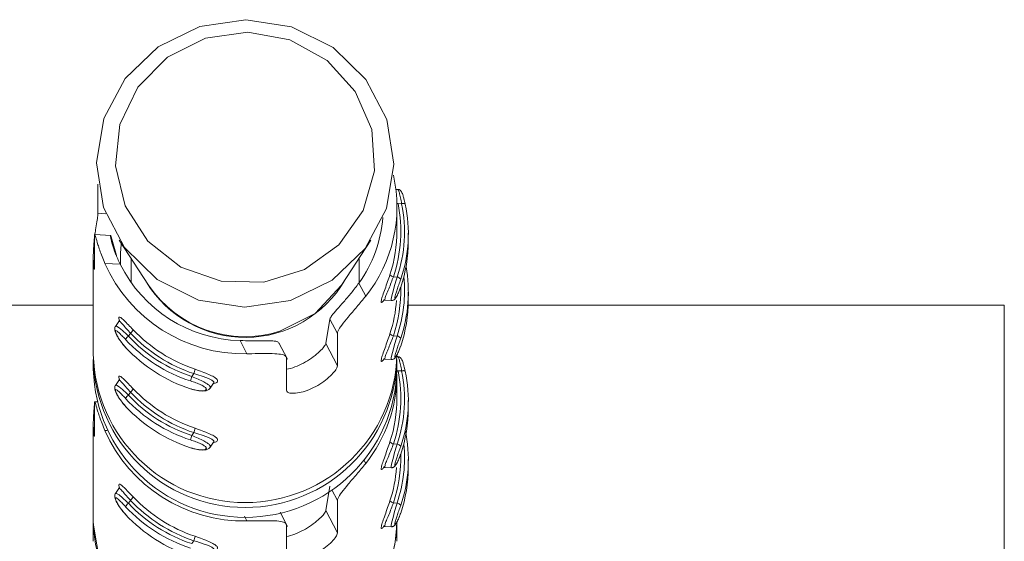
# Model space of a CAD drawing. Header units: millimetres. Extents: x -172 to 1038, y -1779 to -162.
# Tile 36 of 63: x 1012 to 1038, y -1343 to -1329. Entities that reach past the tile are written whole.
import ezdxf

# ---------------------------------------------------------------- set-up
doc = ezdxf.new("R2010")
doc.units = ezdxf.units.MM

msp = doc.modelspace()

# ---------------------------------------------------------------- linework, layer by layer
at = {"color": 7, "linetype": 'Continuous', "lineweight": 15}
for p, q in [((1013.659, -1334.265), (1013.659, -1333.495)), ((1021.564, -1333.637), (1021.508, -1333.634)), ((1021.565, -1334.008), (1021.658, -1334.014)), ((1021.537, -1334.721), (1021.537, -1334.1)), ((1021.836, -1334.997), (1021.836, -1334.79)), ((1013.57, -1334.858), (1013.57, -1335.711)), ((1013.996, -1334.848), (1013.577, -1334.825)), ((1014.145, -1335.38), (1014.007, -1334.883)), ((1014.222, -1334.971), (1014.995, -1336.156)), ((1020.079, -1336.156), (1020.852, -1334.971)), ((1013.537, -1335.394), (1013.537, -1337.982)), ((1013.843, -1335.583), (1014.244, -1335.605)), ((1014.537, -1335.454), (1014.537, -1336.096)), ((1020.537, -1336.096), (1020.537, -1335.454)), ((1020.713, -1336.448), (1020.533, -1336.101)), ((1021.447, -1335.937), (1021.541, -1335.942)), ((1021.836, -1336.55), (1021.836, -1336.343)), ((1021.229, -1336.555), (1021.389, -1336.564)), ((1013.537, -1336.687), (913.404, -1336.687)), ((1037.537, -1336.687), (1021.834, -1336.687)), ((1037.537, -1481.576), (1037.537, -1336.687)), ((1014.209, -1337.112), (1014.12, -1337.243)), ((1019.664, -1337.693), (1019.772, -1337.049)), ((1019.968, -1337.426), (1019.772, -1337.049)), ((1014.514, -1337.423), (1014.463, -1337.498)), ((1017.584, -1337.963), (1017.404, -1337.616)), ((1019.968, -1337.426), (1019.968, -1338.279)), ((1021.447, -1337.49), (1021.541, -1337.495)), ((1018.651, -1338.107), (1018.427, -1337.674)), ((1019.968, -1338.279), (1019.664, -1337.693)), ((1013.537, -1338.111), (1013.537, -1338.37)), ((1018.627, -1338.928), (1018.627, -1338.076)), ((1021.229, -1338.108), (1021.389, -1338.117)), ((1021.564, -1338.037), (1021.536, -1338.035)), ((1021.537, -1338.37), (1021.537, -1338.111)), ((1021.565, -1338.408), (1021.658, -1338.414)), ((1014.209, -1338.665), (1014.12, -1338.796)), ((1016.185, -1338.485), (1016.133, -1338.561)), ((1021.537, -1339.121), (1021.537, -1338.5)), ((1016.617, -1338.869), (1016.706, -1338.738)), ((1014.514, -1338.976), (1014.463, -1339.051)), ((1021.836, -1339.397), (1021.836, -1339.19)), ((1013.57, -1339.258), (1013.57, -1340.111)), ((1013.637, -1339.228), (1013.577, -1339.225)), ((1013.537, -1339.794), (1013.537, -1342.382)), ((1016.185, -1340.038), (1016.133, -1340.114)), ((1016.617, -1340.422), (1016.706, -1340.291)), ((1021.447, -1340.337), (1021.541, -1340.342)), ((1021.836, -1340.949), (1021.836, -1340.742)), ((1021.229, -1340.955), (1021.389, -1340.964)), ((1014.209, -1341.512), (1014.12, -1341.643)), ((1019.664, -1342.093), (1019.772, -1341.449)), ((1014.514, -1341.823), (1014.463, -1341.898)), ((1019.968, -1341.826), (1019.968, -1342.679)), ((1021.447, -1341.89), (1021.541, -1341.895)), ((1018.651, -1342.507), (1018.456, -1342.13)), ((1019.968, -1342.679), (1019.664, -1342.093)), ((1013.537, -1342.382), (1013.537, -1342.899)), ((1018.627, -1343.328), (1018.627, -1342.476)), ((1021.229, -1342.508), (1021.389, -1342.517)), ((1021.537, -1342.899), (1021.537, -1342.382)), ((1016.185, -1342.885), (1016.133, -1342.961))]:
    msp.add_line(p, q, dxfattribs=at)
at = {"color": 8, "linetype": 'Continuous', "lineweight": 15}
for p, q in [((1013.659, -1334.265), (1013.866, -1334.276)), ((1013.843, -1339.983), (1013.903, -1339.986)), ((1020.713, -1340.848), (1020.672, -1340.769)), ((1019.968, -1341.826), (1019.821, -1341.542)), ((1017.584, -1342.363), (1017.517, -1342.234))]:
    msp.add_line(p, q, dxfattribs=at)
at = {"color": 7, "linetype": 'Continuous', "lineweight": 15, "flags": 128}
for points in [[(1018.733, -1336.557), (1017.522, -1336.738), (1016.312, -1336.548), (1015.221, -1336.007), (1014.358, -1335.166), (1013.805, -1334.109), (1013.618, -1332.939), (1013.815, -1331.77), (1014.376, -1330.717), (1015.246, -1329.883), (1016.34, -1329.349), (1017.552, -1329.168), (1018.762, -1329.358), (1019.852, -1329.9), (1020.716, -1330.74), (1021.268, -1331.798), (1021.455, -1332.968), (1021.259, -1334.137), (1020.698, -1335.19), (1019.828, -1336.024), (1018.733, -1336.557)], [(1016.491, -1329.657), (1015.49, -1330.155), (1014.71, -1330.941), (1014.236, -1331.929), (1014.12, -1333.011), (1014.374, -1334.072), (1014.971, -1334.995), (1015.846, -1335.681), (1016.905, -1336.055), (1018.031, -1336.078), (1019.104, -1335.745), (1020.008, -1335.094), (1020.643, -1334.195), (1020.942, -1333.146), (1020.872, -1332.059), (1020.44, -1331.054), (1019.694, -1330.238), (1018.714, -1329.7), (1017.607, -1329.499), (1016.491, -1329.657)], [(1021.658, -1334.014), (1021.677, -1334.01), (1021.696, -1334.008), (1021.713, -1334.007), (1021.728, -1334.008), (1021.74, -1334.009), (1021.749, -1334.012), (1021.754, -1334.016), (1021.756, -1334.02)], [(1018.454, -1337.372), (1019.378, -1336.902), (1020.079, -1336.156), (1020.079, -1336.156)], [(1021.658, -1338.414), (1021.677, -1338.41), (1021.696, -1338.408), (1021.713, -1338.407), (1021.728, -1338.408), (1021.74, -1338.409), (1021.749, -1338.412), (1021.754, -1338.416), (1021.756, -1338.42)], [(1016.702, -1338.736), (1016.709, -1338.702), (1016.663, -1338.659), (1016.569, -1338.612), (1016.432, -1338.562), (1016.264, -1338.509), (1016.185, -1338.485), (1016.185, -1338.485), (1016.185, -1338.485)], [(1016.702, -1340.289), (1016.709, -1340.255), (1016.663, -1340.211), (1016.569, -1340.165), (1016.432, -1340.115), (1016.264, -1340.061), (1016.185, -1340.038), (1016.185, -1340.038), (1016.185, -1340.038)], [(1013.537, -1342.382), (1013.537, -1342.425), (1013.728, -1343.562)], [(1016.702, -1343.136), (1016.709, -1343.102), (1016.663, -1343.058), (1016.569, -1343.012), (1016.432, -1342.962), (1016.264, -1342.908), (1016.185, -1342.885), (1016.185, -1342.885), (1016.185, -1342.885)]]:
    msp.add_lwpolyline(points, dxfattribs=at)
at = {"color": 8, "linetype": 'Continuous', "lineweight": 15, "flags": 128}
for points in [[(1021.536, -1334.013), (1021.546, -1334.011), (1021.565, -1334.008)], [(1021.39, -1336.558), (1021.385, -1336.562), (1021.384, -1336.521), (1021.401, -1336.438), (1021.433, -1336.317), (1021.476, -1336.166), (1021.525, -1335.997), (1021.541, -1335.942), (1021.541, -1335.942), (1021.541, -1335.942)], [(1014.121, -1337.243), (1014.121, -1337.242), (1014.152, -1337.24), (1014.215, -1337.278), (1014.306, -1337.352), (1014.422, -1337.459), (1014.463, -1337.498), (1014.463, -1337.498), (1014.463, -1337.498)], [(1021.39, -1338.111), (1021.385, -1338.115), (1021.384, -1338.074), (1021.401, -1337.991), (1021.433, -1337.87), (1021.476, -1337.719), (1021.525, -1337.55), (1021.541, -1337.495), (1021.541, -1337.495), (1021.541, -1337.495)], [(1021.536, -1338.413), (1021.546, -1338.411), (1021.565, -1338.408)], [(1014.121, -1338.796), (1014.121, -1338.795), (1014.152, -1338.793), (1014.215, -1338.831), (1014.306, -1338.905), (1014.422, -1339.012), (1014.463, -1339.051), (1014.463, -1339.051), (1014.463, -1339.051)], [(1021.39, -1340.958), (1021.385, -1340.962), (1021.384, -1340.921), (1021.401, -1340.838), (1021.433, -1340.717), (1021.476, -1340.566), (1021.525, -1340.397), (1021.541, -1340.342), (1021.541, -1340.342), (1021.541, -1340.342)], [(1014.121, -1341.643), (1014.121, -1341.642), (1014.152, -1341.64), (1014.215, -1341.678), (1014.306, -1341.752), (1014.422, -1341.859), (1014.463, -1341.898), (1014.463, -1341.898), (1014.463, -1341.898)], [(1021.39, -1342.511), (1021.385, -1342.514), (1021.384, -1342.474), (1021.401, -1342.391), (1021.433, -1342.27), (1021.476, -1342.119), (1021.525, -1341.95), (1021.541, -1341.895), (1021.541, -1341.895), (1021.541, -1341.895)]]:
    msp.add_lwpolyline(points, dxfattribs=at)
at = {"color": 7, "linetype": 'Continuous', "lineweight": 15}
for centre, radius, start, end in [((1017.771, -1334.099), 3.765, 321.397, 12.8181), ((1017.805, -1334.747), 3.832, 341.9042, 11.1114), ((1018.091, -1334.764), 3.645, 341.1392, 11.8764), ((1018.098, -1334.79), 3.739, 341.1389, 11.8763), ((1017.737, -1334.092), 3.443, 324.2979, 355.2886), ((1017.794, -1334.72), 3.743, 341.9128, 359.9891), ((1018.092, -1334.996), 3.744, 341.1505, 359.9859), ((1017.504, -1333.959), 4.005, 203.9146, 271.1507), ((1017.505, -1333.969), 3.649, 206.6513, 268.4139), ((1018.098, -1336.343), 3.739, 341.1387, 10.3721), ((1017.536, -1334.488), 3.045, 211.4529, 329.643), ((1021.47, -1335.788), 0.151, 218.7098, 261.4312), ((1018.09, -1336.317), 3.646, 341.1403, 5.9955), ((1021.516, -1336.093), 0.153, 38.2596, 80.603), ((1017.534, -1334.461), 3.053, 213.7127, 287.5443), ((1017.802, -1336.299), 3.834, 341.9098, 1.4078), ((1017.79, -1336.272), 3.747, 341.9192, 355.6282), ((1018.092, -1336.549), 3.744, 341.1505, 359.9859), ((1014.373, -1337.233), 0.236, 306.668, 335.405), ((1017.494, -1334.563), 4.014, 223.6116, 251.4539), ((1014.599, -1337.687), 0.233, 125.851, 154.9954), ((1017.329, -1334.857), 4.014, 222.881, 252.1841), ((1017.33, -1334.835), 3.913, 222.8805, 252.185), ((1017.493, -1334.585), 4.114, 223.6119, 251.4536), ((1021.47, -1337.34), 0.151, 218.7109, 261.4301), ((1021.516, -1337.646), 0.153, 38.2613, 80.603), ((1017.329, -1335.064), 4.014, 222.8809, 252.1842), ((1017.537, -1337.879), 4.001, 181.4799, 358.5201), ((1017.537, -1338.268), 4.001, 181.4686, 358.5314), ((1015.639, -1338.269), 0.587, 338.3213, 350.2161), ((1017.805, -1339.147), 3.832, 341.9042, 11.1114), ((1018.091, -1339.164), 3.645, 341.1392, 11.8764), ((1018.098, -1339.19), 3.739, 341.1389, 11.8763), ((1016.705, -1338.779), 0.612, 159.1631, 170.5714), ((1017.761, -1338.494), 3.776, 321.4325, 359.9145), ((1014.373, -1338.786), 0.236, 306.6688, 335.4042), ((1017.494, -1336.116), 4.014, 223.6116, 251.4538), ((1014.599, -1339.24), 0.233, 125.8488, 154.9964), ((1017.329, -1336.41), 4.014, 222.8809, 252.1842), ((1017.33, -1336.388), 3.913, 222.8807, 252.1847), ((1017.493, -1336.138), 4.114, 223.6119, 251.4536), ((1017.794, -1339.12), 3.743, 341.9128, 359.9891), ((1017.329, -1336.617), 4.014, 222.881, 252.1841), ((1018.092, -1339.396), 3.744, 341.1505, 359.986), ((1017.504, -1338.359), 4.005, 203.9146, 271.1507), ((1015.639, -1339.821), 0.587, 338.3222, 350.2151), ((1018.098, -1340.743), 3.739, 341.1389, 11.8763), ((1016.705, -1340.331), 0.612, 159.1622, 170.5718), ((1021.47, -1340.187), 0.151, 218.7098, 261.4312), ((1018.09, -1340.717), 3.646, 341.1403, 5.9954), ((1021.516, -1340.493), 0.153, 38.2626, 80.6), ((1017.802, -1340.699), 3.834, 341.9098, 1.4078), ((1017.79, -1340.672), 3.747, 341.9192, 355.6282), ((1018.092, -1340.949), 3.744, 341.1504, 359.986), ((1014.373, -1341.633), 0.236, 306.6701, 335.404), ((1017.494, -1338.963), 4.014, 223.6116, 251.4539), ((1014.599, -1342.087), 0.233, 125.8488, 154.9964), ((1017.329, -1339.257), 4.014, 222.881, 252.1841), ((1017.33, -1339.235), 3.913, 222.8807, 252.1849), ((1017.493, -1338.985), 4.114, 223.6121, 251.4535), ((1021.47, -1341.74), 0.151, 218.7109, 261.4301), ((1021.516, -1342.046), 0.153, 38.2613, 80.603), ((1017.329, -1339.464), 4.014, 222.881, 252.1841), ((1017.537, -1342.278), 4.001, 181.4799, 358.5201), ((1017.526, -1342.266), 4.013, 198.8395, 358.3423), ((1015.639, -1342.669), 0.587, 338.3211, 350.2163)]:
    msp.add_arc(centre, radius, start, end, dxfattribs=at)
at = {"color": 8, "linetype": 'Continuous', "lineweight": 15}
msp.add_arc((1017.537, -1338.008), 4.001, 181.4735, 358.5265, dxfattribs=at)
at = {"color": 7, "linetype": 'Continuous', "lineweight": 15}
for points, knots in [([(1021.722, -1333.884), (1021.714, -1333.855), (1021.692, -1333.775), (1021.668, -1333.72), (1021.644, -1333.681), (1021.621, -1333.658), (1021.594, -1333.641), (1021.574, -1333.639), (1021.564, -1333.638)], [0, 0, 0, 0, 0.22974, 0.632323, 0.771729, 0.858798, 0.936365, 1, 1, 1, 1]), ([(1021.754, -1334.021), (1021.749, -1333.994), (1021.74, -1333.943), (1021.728, -1333.904), (1021.722, -1333.884)], [0, 0, 0, 0, 0.514523, 1, 1, 1, 1]), ([(1013.577, -1334.846), (1013.583, -1334.798), (1013.6, -1334.667), (1013.631, -1334.484), (1013.655, -1334.333), (1013.658, -1334.285), (1013.659, -1334.265)], [0, 0, 0, 0, 0.175403, 0.475671, 0.77855, 1, 1, 1, 1]), ([(1013.57, -1335.711), (1013.57, -1335.721), (1013.569, -1335.748), (1013.558, -1335.718), (1013.543, -1335.608), (1013.534, -1335.426), (1013.541, -1335.196), (1013.555, -1335.008), (1013.568, -1334.913), (1013.57, -1334.897)], [0, 0, 0, 0, 0.108785, 0.278354, 0.449928, 0.623749, 0.796643, 0.966898, 1, 1, 1, 1]), ([(1013.843, -1335.583), (1013.818, -1335.521), (1013.743, -1335.342), (1013.656, -1335.085), (1013.599, -1334.888), (1013.574, -1334.804), (1013.572, -1334.84), (1013.57, -1334.858)], [0, 0, 0, 0, 0.128834, 0.376931, 0.595709, 0.802056, 1, 1, 1, 1]), ([(1014.007, -1334.883), (1014.001, -1334.865), (1013.988, -1334.828), (1013.995, -1334.909), (1014.035, -1335.081), (1014.115, -1335.324), (1014.201, -1335.511), (1014.244, -1335.605)], [0, 0, 0, 0, 0.2013039, 0.402867, 0.6016988, 0.799281, 1, 1, 1, 1]), ([(1014.273, -1335.05), (1014.267, -1335.13), (1014.253, -1335.293), (1014.25, -1335.496), (1014.253, -1335.583), (1014.254, -1335.62)], [0, 0, 0, 0, 0.361948, 0.733442, 1, 1, 1, 1]), ([(1019.772, -1337.049), (1019.784, -1337.021), (1019.808, -1336.966), (1019.945, -1336.806), (1020.13, -1336.601), (1020.34, -1336.359), (1020.469, -1336.187), (1020.533, -1336.101)], [0, 0, 0, 0, 0.201317, 0.402872, 0.60171, 0.799285, 1, 1, 1, 1]), ([(1021.636, -1335.998), (1021.63, -1336.013), (1021.61, -1336.073), (1021.572, -1336.18), (1021.529, -1336.305), (1021.496, -1336.406), (1021.478, -1336.476), (1021.478, -1336.51), (1021.5, -1336.498), (1021.539, -1336.437), (1021.587, -1336.337), (1021.619, -1336.249), (1021.636, -1336.205)], [0, 0, 0, 0, 0.037282, 0.149825, 0.256286, 0.35643, 0.453435, 0.553211, 0.659985, 0.772408, 0.885918, 1, 1, 1, 1]), ([(1021.39, -1336.564), (1021.401, -1336.563), (1021.423, -1336.562), (1021.45, -1336.549), (1021.473, -1336.532), (1021.501, -1336.502), (1021.537, -1336.444), (1021.589, -1336.338), (1021.621, -1336.244), (1021.634, -1336.206)], [0, 0, 0, 0, 0.059654, 0.116796, 0.17871, 0.268531, 0.496961, 0.793582, 1, 1, 1, 1]), ([(1020.713, -1336.448), (1020.636, -1336.543), (1020.481, -1336.733), (1020.249, -1336.998), (1020.071, -1337.213), (1019.981, -1337.353), (1019.972, -1337.406), (1019.968, -1337.426)], [0, 0, 0, 0, 0.227112, 0.454905, 0.667249, 0.872125, 1, 1, 1, 1]), ([(1021.175, -1336.568), (1021.175, -1336.568), (1021.175, -1336.568), (1021.193, -1336.558), (1021.215, -1336.551), (1021.227, -1336.555), (1021.228, -1336.555)], [0, 0, 0, 0, 0.3379908, 0.6562716, 0.9858272, 1, 1, 1, 1]), ([(1014.237, -1337.122), (1014.226, -1337.091), (1014.202, -1337.027), (1014.209, -1336.986), (1014.255, -1337.002), (1014.342, -1337.078), (1014.457, -1337.194), (1014.546, -1337.287), (1014.588, -1337.332)], [0, 0, 0, 0, 0.144847, 0.308372, 0.484117, 0.664685, 0.841514, 1, 1, 1, 1]), ([(1014.224, -1337.072), (1014.224, -1337.071), (1014.224, -1337.07), (1014.225, -1337.085), (1014.214, -1337.103), (1014.209, -1337.112)], [0, 0, 0, 0, 0.217058, 0.624947, 1, 1, 1, 1]), ([(1014.121, -1337.243), (1014.12, -1337.245), (1014.109, -1337.255), (1014.103, -1337.282), (1014.099, -1337.316), (1014.106, -1337.361), (1014.13, -1337.427), (1014.192, -1337.542), (1014.285, -1337.68), (1014.358, -1337.761), (1014.39, -1337.797)], [0, 0, 0, 0, 0.0082238, 0.0629987, 0.1194462, 0.1948576, 0.3564989, 0.5816428, 0.8140709, 1, 1, 1, 1]), ([(1014.388, -1337.588), (1014.378, -1337.577), (1014.335, -1337.53), (1014.265, -1337.458), (1014.193, -1337.389), (1014.143, -1337.351), (1014.117, -1337.349), (1014.118, -1337.385), (1014.149, -1337.46), (1014.209, -1337.565), (1014.291, -1337.684), (1014.356, -1337.758), (1014.388, -1337.795)], [0, 0, 0, 0, 0.037284, 0.149828, 0.256285, 0.356418, 0.453437, 0.553205, 0.659988, 0.772411, 0.885911, 1, 1, 1, 1]), ([(1017.404, -1337.616), (1017.498, -1337.618), (1017.718, -1337.624), (1018.03, -1337.619), (1018.272, -1337.623), (1018.402, -1337.641), (1018.413, -1337.669), (1018.417, -1337.68)], [0, 0, 0, 0, 0.1869735, 0.4401544, 0.6648843, 0.8782673, 1, 1, 1, 1]), ([(1021.636, -1337.551), (1021.63, -1337.566), (1021.61, -1337.626), (1021.572, -1337.733), (1021.529, -1337.858), (1021.496, -1337.959), (1021.478, -1338.029), (1021.478, -1338.063), (1021.5, -1338.051), (1021.539, -1337.99), (1021.587, -1337.89), (1021.619, -1337.802), (1021.636, -1337.758)], [0, 0, 0, 0, 0.037278, 0.149821, 0.256281, 0.356426, 0.45345, 0.553204, 0.66, 0.772422, 0.885917, 1, 1, 1, 1]), ([(1018.627, -1338.372), (1018.63, -1338.371), (1018.689, -1338.364), (1018.848, -1338.313), (1019.073, -1338.213), (1019.29, -1338.079), (1019.47, -1337.935), (1019.599, -1337.804), (1019.655, -1337.726), (1019.662, -1337.701), (1019.664, -1337.693)], [0, 0, 0, 0, 0.006148, 0.162485, 0.318185, 0.472313, 0.627113, 0.783515, 0.938882, 1, 1, 1, 1]), ([(1021.39, -1338.117), (1021.401, -1338.116), (1021.423, -1338.115), (1021.45, -1338.102), (1021.473, -1338.085), (1021.501, -1338.055), (1021.537, -1337.997), (1021.589, -1337.891), (1021.621, -1337.797), (1021.634, -1337.759)], [0, 0, 0, 0, 0.059675, 0.116787, 0.178736, 0.268514, 0.496942, 0.793589, 1, 1, 1, 1]), ([(1018.627, -1338.076), (1018.622, -1338.057), (1018.609, -1338.011), (1018.487, -1337.971), (1018.265, -1337.955), (1017.968, -1337.957), (1017.729, -1337.961), (1017.6, -1337.963), (1017.584, -1337.963)], [0, 0, 0, 0, 0.147082, 0.351363, 0.555299, 0.760039, 0.971375, 1, 1, 1, 1]), ([(1021.175, -1338.121), (1021.175, -1338.121), (1021.175, -1338.12), (1021.193, -1338.111), (1021.215, -1338.104), (1021.227, -1338.108), (1021.228, -1338.108)], [0, 0, 0, 0, 0.338034, 0.656357, 0.985954, 1, 1, 1, 1]), ([(1021.722, -1338.284), (1021.714, -1338.255), (1021.692, -1338.175), (1021.668, -1338.12), (1021.644, -1338.081), (1021.621, -1338.058), (1021.594, -1338.041), (1021.574, -1338.039), (1021.564, -1338.038)], [0, 0, 0, 0, 0.229742, 0.632277, 0.771738, 0.858764, 0.936364, 1, 1, 1, 1]), ([(1016.218, -1338.368), (1016.248, -1338.379), (1016.344, -1338.412), (1016.501, -1338.47), (1016.658, -1338.539), (1016.767, -1338.602), (1016.822, -1338.66), (1016.809, -1338.708), (1016.763, -1338.739), (1016.709, -1338.741), (1016.703, -1338.742)], [0, 0, 0, 0, 0.072454, 0.2330485, 0.3856669, 0.5296406, 0.6713335, 0.8202453, 0.9802474, 1, 1, 1, 1]), ([(1019.968, -1338.279), (1019.965, -1338.295), (1019.959, -1338.335), (1019.889, -1338.439), (1019.753, -1338.582), (1019.564, -1338.73), (1019.343, -1338.859), (1019.115, -1338.952), (1018.905, -1339.001), (1018.739, -1339.007), (1018.642, -1338.978), (1018.632, -1338.943), (1018.627, -1338.928)], [0, 0, 0, 0, 0.067543, 0.172847, 0.279387, 0.387327, 0.494685, 0.600407, 0.705955, 0.81303, 0.92104, 1, 1, 1, 1]), ([(1021.754, -1338.421), (1021.749, -1338.394), (1021.74, -1338.343), (1021.728, -1338.303), (1021.722, -1338.284)], [0, 0, 0, 0, 0.514442, 1, 1, 1, 1]), ([(1014.237, -1338.674), (1014.226, -1338.644), (1014.202, -1338.58), (1014.209, -1338.539), (1014.255, -1338.555), (1014.342, -1338.631), (1014.457, -1338.747), (1014.546, -1338.84), (1014.588, -1338.884)], [0, 0, 0, 0, 0.144846, 0.308394, 0.484113, 0.66468, 0.841507, 1, 1, 1, 1]), ([(1014.224, -1338.625), (1014.224, -1338.624), (1014.224, -1338.623), (1014.225, -1338.638), (1014.214, -1338.656), (1014.209, -1338.665)], [0, 0, 0, 0, 0.217297, 0.624949, 1, 1, 1, 1]), ([(1016.101, -1338.885), (1016.117, -1338.89), (1016.178, -1338.909), (1016.283, -1338.931), (1016.396, -1338.94), (1016.477, -1338.932), (1016.52, -1338.909), (1016.518, -1338.874), (1016.467, -1338.829), (1016.371, -1338.778), (1016.243, -1338.726), (1016.149, -1338.694), (1016.101, -1338.678)], [0, 0, 0, 0, 0.037285, 0.14983, 0.256295, 0.356432, 0.453458, 0.553214, 0.659991, 0.772413, 0.88591, 1, 1, 1, 1]), ([(1014.121, -1338.796), (1014.12, -1338.798), (1014.109, -1338.808), (1014.103, -1338.834), (1014.099, -1338.869), (1014.106, -1338.914), (1014.13, -1338.98), (1014.192, -1339.095), (1014.285, -1339.233), (1014.358, -1339.314), (1014.39, -1339.35)], [0, 0, 0, 0, 0.008204, 0.06298, 0.119454, 0.194837, 0.356508, 0.581654, 0.814071, 1, 1, 1, 1]), ([(1014.388, -1339.141), (1014.378, -1339.13), (1014.335, -1339.083), (1014.265, -1339.011), (1014.193, -1338.941), (1014.143, -1338.904), (1014.117, -1338.902), (1014.118, -1338.938), (1014.149, -1339.013), (1014.209, -1339.117), (1014.291, -1339.236), (1014.356, -1339.311), (1014.388, -1339.348)], [0, 0, 0, 0, 0.0372898, 0.1498211, 0.2562778, 0.3564301, 0.4534487, 0.5532158, 0.6599987, 0.7724192, 0.8859114, 1, 1, 1, 1]), ([(1016.112, -1338.888), (1016.138, -1338.897), (1016.224, -1338.927), (1016.371, -1338.947), (1016.494, -1338.942), (1016.575, -1338.917), (1016.605, -1338.88), (1016.615, -1338.867)], [0, 0, 0, 0, 0.124135, 0.415932, 0.719774, 0.906283, 1, 1, 1, 1]), ([(1016.706, -1338.738), (1016.712, -1338.733), (1016.723, -1338.722), (1016.709, -1338.728), (1016.702, -1338.732)], [0, 0, 0, 0, 0.4829323, 1, 1, 1, 1]), ([(1013.843, -1339.983), (1013.818, -1339.921), (1013.743, -1339.742), (1013.656, -1339.485), (1013.599, -1339.288), (1013.574, -1339.204), (1013.572, -1339.24), (1013.57, -1339.258)], [0, 0, 0, 0, 0.128829, 0.37694, 0.595705, 0.802072, 1, 1, 1, 1]), ([(1013.57, -1340.111), (1013.57, -1340.121), (1013.569, -1340.148), (1013.558, -1340.118), (1013.543, -1340.008), (1013.534, -1339.826), (1013.541, -1339.596), (1013.555, -1339.408), (1013.568, -1339.312), (1013.57, -1339.297)], [0, 0, 0, 0, 0.108765, 0.278355, 0.449912, 0.623747, 0.796643, 0.966898, 1, 1, 1, 1]), ([(1016.218, -1339.921), (1016.248, -1339.931), (1016.344, -1339.965), (1016.501, -1340.023), (1016.658, -1340.092), (1016.767, -1340.155), (1016.822, -1340.213), (1016.809, -1340.261), (1016.763, -1340.292), (1016.709, -1340.294), (1016.703, -1340.295)], [0, 0, 0, 0, 0.0724543, 0.2330555, 0.3856757, 0.5296328, 0.6713273, 0.8202403, 0.9802641, 1, 1, 1, 1]), ([(1016.101, -1340.438), (1016.117, -1340.443), (1016.178, -1340.462), (1016.283, -1340.484), (1016.396, -1340.493), (1016.477, -1340.485), (1016.52, -1340.462), (1016.518, -1340.427), (1016.467, -1340.382), (1016.371, -1340.331), (1016.243, -1340.279), (1016.149, -1340.247), (1016.101, -1340.231)], [0, 0, 0, 0, 0.037287, 0.149833, 0.256284, 0.356421, 0.453447, 0.553203, 0.66, 0.772423, 0.88591, 1, 1, 1, 1]), ([(1016.112, -1340.441), (1016.138, -1340.45), (1016.224, -1340.48), (1016.371, -1340.5), (1016.494, -1340.495), (1016.575, -1340.47), (1016.605, -1340.433), (1016.615, -1340.42)], [0, 0, 0, 0, 0.12413, 0.415928, 0.71977, 0.906313, 1, 1, 1, 1]), ([(1016.706, -1340.291), (1016.712, -1340.286), (1016.723, -1340.274), (1016.709, -1340.281), (1016.702, -1340.285)], [0, 0, 0, 0, 0.482846, 1, 1, 1, 1]), ([(1021.636, -1340.398), (1021.63, -1340.413), (1021.61, -1340.473), (1021.572, -1340.58), (1021.529, -1340.705), (1021.496, -1340.806), (1021.478, -1340.876), (1021.478, -1340.91), (1021.5, -1340.898), (1021.539, -1340.837), (1021.587, -1340.737), (1021.619, -1340.649), (1021.636, -1340.605)], [0, 0, 0, 0, 0.037279, 0.14982, 0.256281, 0.356425, 0.453449, 0.553204, 0.66, 0.772422, 0.885918, 1, 1, 1, 1]), ([(1021.39, -1340.964), (1021.401, -1340.963), (1021.423, -1340.962), (1021.45, -1340.949), (1021.473, -1340.932), (1021.501, -1340.902), (1021.537, -1340.844), (1021.589, -1340.738), (1021.621, -1340.644), (1021.634, -1340.606)], [0, 0, 0, 0, 0.059675, 0.116787, 0.178737, 0.268515, 0.496942, 0.793588, 1, 1, 1, 1]), ([(1020.713, -1340.848), (1020.636, -1340.943), (1020.481, -1341.133), (1020.249, -1341.398), (1020.071, -1341.613), (1019.981, -1341.753), (1019.972, -1341.806), (1019.968, -1341.826)], [0, 0, 0, 0, 0.227113, 0.454906, 0.667263, 0.872124, 1, 1, 1, 1]), ([(1021.175, -1340.968), (1021.175, -1340.968), (1021.175, -1340.967), (1021.193, -1340.958), (1021.215, -1340.951), (1021.227, -1340.955), (1021.228, -1340.955)], [0, 0, 0, 0, 0.338034, 0.656356, 0.985954, 1, 1, 1, 1]), ([(1014.237, -1341.521), (1014.226, -1341.491), (1014.202, -1341.427), (1014.209, -1341.386), (1014.255, -1341.402), (1014.342, -1341.478), (1014.457, -1341.594), (1014.546, -1341.687), (1014.588, -1341.731)], [0, 0, 0, 0, 0.144845, 0.308393, 0.484113, 0.66468, 0.841506, 1, 1, 1, 1]), ([(1014.224, -1341.472), (1014.224, -1341.471), (1014.224, -1341.47), (1014.225, -1341.485), (1014.214, -1341.503), (1014.209, -1341.512)], [0, 0, 0, 0, 0.217296, 0.624951, 1, 1, 1, 1]), ([(1014.121, -1341.643), (1014.12, -1341.645), (1014.109, -1341.655), (1014.103, -1341.682), (1014.099, -1341.716), (1014.106, -1341.761), (1014.13, -1341.827), (1014.192, -1341.942), (1014.285, -1342.08), (1014.358, -1342.161), (1014.39, -1342.197)], [0, 0, 0, 0, 0.008206, 0.062981, 0.119455, 0.194837, 0.356509, 0.581654, 0.814072, 1, 1, 1, 1]), ([(1014.388, -1341.988), (1014.378, -1341.977), (1014.335, -1341.93), (1014.265, -1341.858), (1014.193, -1341.788), (1014.143, -1341.751), (1014.117, -1341.749), (1014.118, -1341.785), (1014.149, -1341.86), (1014.209, -1341.964), (1014.291, -1342.083), (1014.356, -1342.158), (1014.388, -1342.195)], [0, 0, 0, 0, 0.03729, 0.149822, 0.256278, 0.35643, 0.453449, 0.553215, 0.659998, 0.77242, 0.885912, 1, 1, 1, 1]), ([(1021.636, -1341.951), (1021.63, -1341.966), (1021.61, -1342.026), (1021.572, -1342.133), (1021.529, -1342.258), (1021.496, -1342.359), (1021.478, -1342.429), (1021.478, -1342.463), (1021.5, -1342.451), (1021.539, -1342.39), (1021.587, -1342.29), (1021.619, -1342.202), (1021.636, -1342.158)], [0, 0, 0, 0, 0.037283, 0.149826, 0.256285, 0.35643, 0.453454, 0.553207, 0.659981, 0.772423, 0.885917, 1, 1, 1, 1]), ([(1018.627, -1342.772), (1018.63, -1342.771), (1018.689, -1342.764), (1018.848, -1342.712), (1019.073, -1342.613), (1019.29, -1342.479), (1019.47, -1342.335), (1019.599, -1342.204), (1019.655, -1342.126), (1019.662, -1342.1), (1019.664, -1342.093)], [0, 0, 0, 0, 0.006148, 0.162479, 0.318186, 0.47232, 0.627123, 0.783527, 0.938881, 1, 1, 1, 1]), ([(1021.39, -1342.517), (1021.401, -1342.516), (1021.423, -1342.515), (1021.45, -1342.502), (1021.473, -1342.485), (1021.501, -1342.455), (1021.537, -1342.397), (1021.589, -1342.291), (1021.621, -1342.197), (1021.634, -1342.159)], [0, 0, 0, 0, 0.059654, 0.116796, 0.17871, 0.268531, 0.496963, 0.793585, 1, 1, 1, 1]), ([(1018.627, -1342.476), (1018.622, -1342.457), (1018.609, -1342.411), (1018.487, -1342.371), (1018.265, -1342.355), (1017.968, -1342.357), (1017.729, -1342.361), (1017.6, -1342.363), (1017.584, -1342.363)], [0, 0, 0, 0, 0.147066, 0.351351, 0.555291, 0.760035, 0.971374, 1, 1, 1, 1]), ([(1021.175, -1342.521), (1021.175, -1342.521), (1021.175, -1342.52), (1021.193, -1342.511), (1021.215, -1342.504), (1021.227, -1342.508), (1021.228, -1342.508)], [0, 0, 0, 0, 0.33799, 0.656273, 0.985827, 1, 1, 1, 1]), ([(1016.218, -1342.768), (1016.248, -1342.779), (1016.344, -1342.812), (1016.501, -1342.87), (1016.658, -1342.939), (1016.767, -1343.002), (1016.822, -1343.06), (1016.809, -1343.108), (1016.763, -1343.139), (1016.709, -1343.141), (1016.703, -1343.142)], [0, 0, 0, 0, 0.072455, 0.233056, 0.385676, 0.529633, 0.671327, 0.82024, 0.980264, 1, 1, 1, 1]), ([(1019.968, -1342.679), (1019.965, -1342.695), (1019.959, -1342.735), (1019.889, -1342.839), (1019.753, -1342.981), (1019.564, -1343.13), (1019.343, -1343.259), (1019.115, -1343.352), (1018.905, -1343.401), (1018.739, -1343.406), (1018.642, -1343.378), (1018.632, -1343.343), (1018.627, -1343.328)], [0, 0, 0, 0, 0.067543, 0.172848, 0.279381, 0.387326, 0.494684, 0.600407, 0.705962, 0.813029, 0.921039, 1, 1, 1, 1])]:
    msp.add_open_spline(points, degree=3, knots=knots, dxfattribs=at)
at = {"color": 8, "linetype": 'Continuous', "lineweight": 15}
for points, knots in [([(1021.658, -1334.014), (1021.658, -1334.014), (1021.658, -1333.961), (1021.625, -1333.846), (1021.6, -1333.723), (1021.574, -1333.646), (1021.567, -1333.644), (1021.564, -1333.643)], [0, 0, 0, 0, 0.000098, 0.268434, 0.537014, 0.806367, 1, 1, 1, 1]), ([(1021.201, -1336.534), (1021.198, -1336.54), (1021.175, -1336.582), (1021.144, -1336.612), (1021.118, -1336.615), (1021.123, -1336.554), (1021.159, -1336.432), (1021.22, -1336.26), (1021.29, -1336.068), (1021.332, -1335.942), (1021.352, -1335.882)], [0, 0, 0, 0, 0.022488, 0.154718, 0.284828, 0.42159, 0.568551, 0.719576, 0.867453, 1, 1, 1, 1]), ([(1021.447, -1335.937), (1021.447, -1335.937), (1021.421, -1335.985), (1021.389, -1336.096), (1021.316, -1336.257), (1021.255, -1336.403), (1021.219, -1336.504), (1021.212, -1336.553), (1021.225, -1336.55), (1021.229, -1336.549)], [0, 0, 0, 0, 0.0000656, 0.1745143, 0.3686129, 0.5645075, 0.7521692, 0.9252602, 1, 1, 1, 1]), ([(1014.514, -1337.423), (1014.514, -1337.423), (1014.483, -1337.378), (1014.406, -1337.301), (1014.315, -1337.19), (1014.248, -1337.121), (1014.214, -1337.095), (1014.213, -1337.111), (1014.213, -1337.114)], [0, 0, 0, 0, 0.000071, 0.222962, 0.470956, 0.721273, 0.961022, 1, 1, 1, 1]), ([(1021.201, -1338.087), (1021.198, -1338.093), (1021.175, -1338.134), (1021.144, -1338.164), (1021.118, -1338.168), (1021.123, -1338.107), (1021.159, -1337.984), (1021.22, -1337.813), (1021.29, -1337.62), (1021.332, -1337.494), (1021.352, -1337.435)], [0, 0, 0, 0, 0.022471, 0.154701, 0.284833, 0.421594, 0.568557, 0.71957, 0.867451, 1, 1, 1, 1]), ([(1021.447, -1337.49), (1021.447, -1337.49), (1021.423, -1337.533), (1021.388, -1337.652), (1021.316, -1337.809), (1021.255, -1337.956), (1021.219, -1338.057), (1021.212, -1338.106), (1021.225, -1338.103), (1021.229, -1338.102)], [0, 0, 0, 0, 0.000073, 0.174519, 0.368613, 0.564527, 0.752166, 0.925291, 1, 1, 1, 1]), ([(1021.658, -1338.414), (1021.658, -1338.414), (1021.658, -1338.354), (1021.625, -1338.249), (1021.6, -1338.122), (1021.574, -1338.046), (1021.567, -1338.044), (1021.564, -1338.042)], [0, 0, 0, 0, 0.000087, 0.268447, 0.537005, 0.806406, 1, 1, 1, 1]), ([(1014.514, -1338.976), (1014.514, -1338.976), (1014.488, -1338.936), (1014.403, -1338.851), (1014.316, -1338.743), (1014.247, -1338.674), (1014.214, -1338.648), (1014.213, -1338.664), (1014.213, -1338.667)], [0, 0, 0, 0, 0.000084, 0.222972, 0.470963, 0.721277, 0.961023, 1, 1, 1, 1]), ([(1016.133, -1338.561), (1016.133, -1338.561), (1016.179, -1338.582), (1016.305, -1338.627), (1016.45, -1338.7), (1016.564, -1338.769), (1016.626, -1338.829), (1016.619, -1338.856), (1016.616, -1338.869)], [0, 0, 0, 0, 0.000066, 0.205495, 0.411101, 0.617305, 0.815962, 1, 1, 1, 1]), ([(1016.133, -1340.114), (1016.133, -1340.114), (1016.187, -1340.138), (1016.301, -1340.179), (1016.451, -1340.253), (1016.563, -1340.322), (1016.626, -1340.382), (1016.619, -1340.409), (1016.616, -1340.422)], [0, 0, 0, 0, 0.0000567, 0.2054842, 0.4110776, 0.6173051, 0.8159617, 1, 1, 1, 1]), ([(1021.201, -1340.934), (1021.198, -1340.94), (1021.175, -1340.981), (1021.144, -1341.011), (1021.118, -1341.015), (1021.123, -1340.954), (1021.159, -1340.831), (1021.22, -1340.66), (1021.29, -1340.467), (1021.332, -1340.341), (1021.352, -1340.282)], [0, 0, 0, 0, 0.022472, 0.154701, 0.284833, 0.421594, 0.568556, 0.719569, 0.867451, 1, 1, 1, 1]), ([(1021.447, -1340.337), (1021.447, -1340.337), (1021.423, -1340.38), (1021.388, -1340.499), (1021.316, -1340.656), (1021.255, -1340.803), (1021.219, -1340.904), (1021.212, -1340.953), (1021.225, -1340.95), (1021.229, -1340.949)], [0, 0, 0, 0, 0.000073, 0.174521, 0.368615, 0.564528, 0.752167, 0.925291, 1, 1, 1, 1]), ([(1014.514, -1341.823), (1014.514, -1341.823), (1014.488, -1341.783), (1014.403, -1341.698), (1014.316, -1341.59), (1014.247, -1341.521), (1014.214, -1341.495), (1014.213, -1341.511), (1014.213, -1341.514)], [0, 0, 0, 0, 0.000084, 0.222972, 0.470963, 0.721277, 0.961023, 1, 1, 1, 1]), ([(1021.201, -1342.486), (1021.198, -1342.493), (1021.175, -1342.534), (1021.144, -1342.564), (1021.118, -1342.568), (1021.123, -1342.507), (1021.159, -1342.384), (1021.22, -1342.213), (1021.29, -1342.02), (1021.332, -1341.894), (1021.352, -1341.835)], [0, 0, 0, 0, 0.0224882, 0.1547187, 0.2848304, 0.4215923, 0.568555, 0.7195699, 0.8674522, 1, 1, 1, 1]), ([(1021.447, -1341.89), (1021.447, -1341.89), (1021.421, -1341.938), (1021.389, -1342.049), (1021.316, -1342.209), (1021.255, -1342.356), (1021.219, -1342.457), (1021.212, -1342.506), (1021.225, -1342.503), (1021.229, -1342.502)], [0, 0, 0, 0, 0.000066, 0.174513, 0.368611, 0.564508, 0.752168, 0.92526, 1, 1, 1, 1])]:
    msp.add_open_spline(points, degree=3, knots=knots, dxfattribs=at)

doc.saveas('drawing.dxf')
